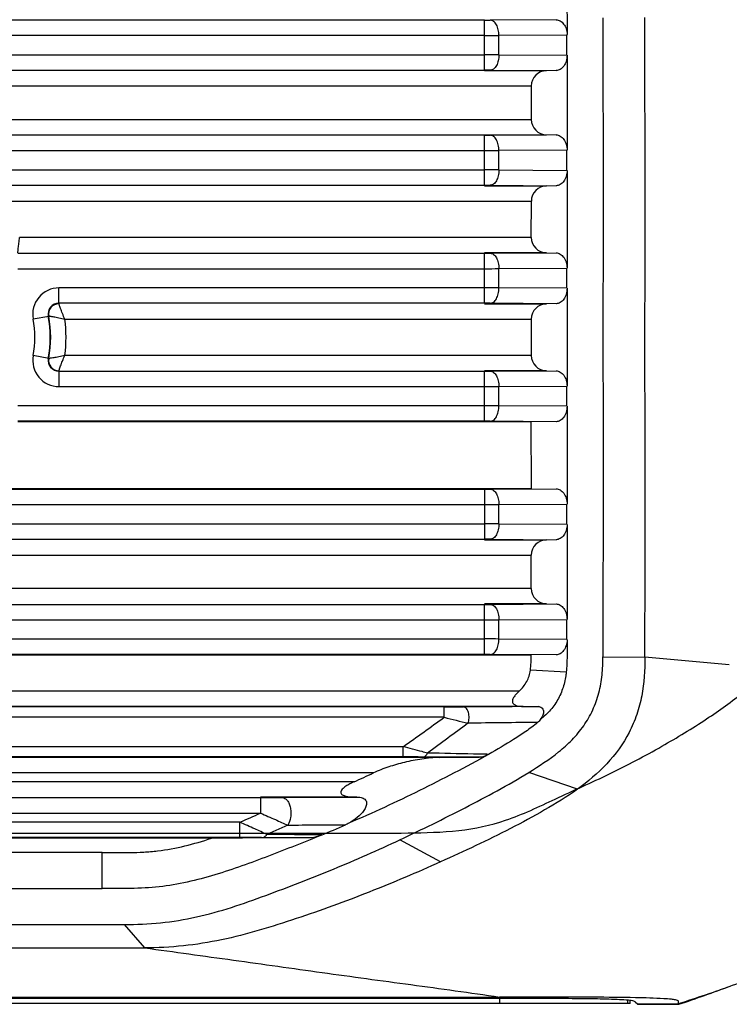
# Model space of a CAD drawing. Header units: millimetres. Extents: x 53 to 279, y 85 to 259.
# Tile 7 of 14: x 188 to 202, y 85 to 104. Entities that reach past the tile are written whole.
import ezdxf

# ---------------------------------------------------------------- set-up
doc = ezdxf.new("R2010")
doc.units = ezdxf.units.MM
doc.header["$LTSCALE"] = 23.1
doc.layers.add('00_COMPONENTS', color=7, linetype='CONTINUOUS')
doc.layers.add('20_ALL_FEATURES', color=7, linetype='CONTINUOUS')

msp = doc.modelspace()

# ---------------------------------------------------------------- linework, layer by layer
at = {"layer": '00_COMPONENTS'}
for p, q in [((197.195, 104.059), (182.764, 104.059)), ((197.195, 103.084), (197.195, 104.059)), ((198.592, 104.067), (197.309, 104.06)), ((197.195, 103.759), (182.721, 103.759)), ((198.804, 103.768), (197.479, 103.76)), ((197.479, 103.384), (197.479, 103.76)), ((198.804, 103.376), (198.804, 103.768)), ((182.721, 103.384), (197.195, 103.384)), ((197.479, 103.384), (198.804, 103.376)), ((182.764, 103.084), (197.195, 103.084)), ((198.405, 103.074), (197.195, 103.074)), ((197.309, 103.084), (198.592, 103.076)), ((198.109, 102.774), (173.658, 102.774)), ((198.109, 102.774), (198.109, 102.125)), ((173.658, 102.125), (198.109, 102.125)), ((197.195, 101.815), (182.764, 101.815)), ((197.195, 101.825), (198.406, 101.825)), ((197.195, 100.84), (197.195, 101.815)), ((198.592, 101.823), (197.308, 101.816)), ((197.195, 101.515), (182.721, 101.515)), ((198.804, 101.524), (197.478, 101.516)), ((197.478, 101.14), (197.478, 101.516)), ((198.804, 101.132), (198.804, 101.524)), ((182.721, 101.14), (197.195, 101.14)), ((197.478, 101.14), (198.804, 101.132)), ((182.764, 100.84), (197.195, 100.84)), ((197.195, 100.83), (198.407, 100.83)), ((197.308, 100.84), (198.592, 100.832)), ((173.658, 100.53), (198.11, 100.53)), ((198.109, 99.825), (198.11, 100.53)), ((198.109, 99.825), (188.127, 99.825)), ((188.091, 99.515), (197.195, 99.515)), ((198.406, 99.525), (197.195, 99.525)), ((197.195, 98.54), (197.195, 99.515)), ((197.308, 99.516), (198.592, 99.523)), ((188.091, 99.215), (197.195, 99.215)), ((197.478, 99.216), (198.804, 99.224)), ((197.478, 98.84), (197.478, 99.216)), ((198.804, 98.832), (198.804, 99.224)), ((197.195, 98.84), (188.893, 98.84)), ((188.893, 98.54), (188.893, 98.84)), ((198.804, 98.832), (197.478, 98.84)), ((197.195, 98.54), (188.893, 98.54)), ((197.195, 98.53), (198.405, 98.53)), ((198.592, 98.532), (197.308, 98.54)), ((188.39, 98.234), (188.694, 98.29)), ((189.008, 98.23), (198.108, 98.23)), ((198.108, 98.23), (198.108, 97.525)), ((188.694, 97.465), (188.39, 97.522)), ((198.108, 97.525), (189.008, 97.525)), ((188.894, 97.215), (197.195, 97.215)), ((188.894, 97.215), (188.894, 96.915)), ((198.405, 97.225), (197.195, 97.225)), ((197.195, 96.24), (197.195, 97.215)), ((197.308, 97.216), (198.592, 97.223)), ((188.894, 96.915), (197.195, 96.915)), ((197.478, 96.916), (198.804, 96.924)), ((197.478, 96.54), (197.478, 96.916)), ((198.804, 96.532), (198.804, 96.924)), ((197.195, 96.54), (188.092, 96.54)), ((198.804, 96.532), (197.478, 96.54)), ((197.195, 96.24), (188.092, 96.24)), ((198.109, 96.228), (188.092, 96.228)), ((198.592, 96.232), (197.308, 96.24)), ((198.11, 94.928), (198.109, 96.228)), ((182.764, 94.928), (198.11, 94.928)), ((182.764, 94.915), (197.195, 94.915)), ((197.195, 94.915), (197.195, 93.94)), ((197.308, 94.916), (198.593, 94.923)), ((182.721, 94.615), (197.195, 94.615)), ((197.478, 94.616), (198.804, 94.624)), ((197.478, 94.24), (197.478, 94.616)), ((198.804, 94.232), (198.804, 94.624)), ((182.721, 94.24), (197.195, 94.24)), ((197.478, 94.24), (198.804, 94.232)), ((182.764, 93.94), (197.195, 93.94)), ((197.195, 93.93), (198.406, 93.93)), ((197.308, 93.94), (198.592, 93.932)), ((173.658, 93.63), (198.109, 93.63)), ((198.109, 92.981), (198.109, 93.63)), ((198.109, 92.981), (173.658, 92.981)), ((182.764, 92.671), (197.195, 92.671)), ((198.405, 92.681), (197.195, 92.681)), ((197.195, 91.695), (197.195, 92.671)), ((197.308, 92.671), (198.592, 92.679)), ((182.721, 92.371), (197.195, 92.371)), ((197.478, 92.371), (198.804, 92.379)), ((197.478, 91.995), (197.478, 92.371)), ((198.804, 91.987), (198.804, 92.379)), ((197.195, 91.995), (182.721, 91.995)), ((198.804, 91.987), (197.478, 91.995)), ((197.195, 91.695), (182.764, 91.695)), ((198.107, 91.683), (182.764, 91.683)), ((198.592, 91.687), (197.308, 91.695)), ((199.507, 91.649), (200.327, 91.641)), ((201.973, 91.495), (200.327, 91.641)), ((198.791, 91.35), (198.091, 91.387)), ((198.791, 91.349), (198.091, 91.387)), ((197.875, 90.981), (130.101, 90.983)), ((197.949, 90.681), (179.749, 90.682)), ((196.411, 90.671), (179.749, 90.671)), ((196.411, 90.471), (196.411, 90.671)), ((197.733, 90.676), (196.788, 90.671)), ((198.242, 90.679), (197.733, 90.676)), ((197.949, 90.681), (198.242, 90.679)), ((196.411, 90.471), (179.721, 90.471)), ((195.608, 89.896), (179.721, 89.897)), ((195.608, 89.696), (195.608, 89.896)), ((195.608, 89.696), (179.749, 89.697)), ((196.313, 89.686), (179.749, 89.686)), ((197.089, 89.689), (195.999, 89.695)), ((196.313, 89.686), (197.089, 89.689)), ((195.029, 89.386), (132.947, 89.388)), ((199.008, 89.067), (198.058, 89.395)), ((194.653, 89.212), (133.322, 89.214)), ((176.763, 88.903), (192.827, 88.903)), ((194.703, 88.912), (192.827, 88.912)), ((192.827, 88.903), (192.827, 88.603)), ((193.253, 88.903), (194.599, 88.911)), ((194.599, 88.911), (194.703, 88.912)), ((194.703, 88.912), (194.733, 88.912)), ((194.703, 88.912), (194.733, 88.912)), ((194.703, 88.912), (194.733, 88.912)), ((176.72, 88.603), (192.827, 88.603)), ((192.422, 88.424), (176.72, 88.424)), ((192.422, 88.124), (192.422, 88.424)), ((193.357, 88.368), (192.952, 88.186)), ((192.422, 88.124), (176.763, 88.124)), ((191.87, 88.112), (176.763, 88.111)), ((192.268, 88.113), (191.87, 88.112)), ((192.472, 88.113), (192.268, 88.113)), ((193.771, 88.117), (192.472, 88.113)), ((193.771, 88.117), (192.847, 88.123)), ((196.338, 87.65), (195.547, 88.082)), ((189.737, 87.832), (138.24, 87.832)), ((189.739, 87.132), (189.737, 87.832)), ((138.239, 87.132), (189.739, 87.132)), ((190.168, 86.431), (190.564, 85.976)), ((137.406, 85.976), (190.564, 85.976)), ((200.038, 84.893), (127.933, 84.893)), ((166.97, 85.016), (197.491, 85.016)), ((168.028, 84.994), (197.493, 84.994)), ((197.493, 84.893), (197.493, 84.994)), ((199.985, 84.961), (199.985, 84.893)), ((200.038, 84.893), (200.038, 84.955)), ((200.135, 84.925), (200.191, 84.875)), ((200.191, 84.875), (200.984, 84.875)), ((200.99, 84.874), (200.191, 84.874)), ((200.985, 84.888), (200.985, 84.875))]:
    msp.add_line(p, q, dxfattribs=at)
for centre, radius, start, end in [((197.202, 122.495), 18.436, 269.9792, 270.3314), ((197.212, 218.953), 115.193, 269.99167, 270.13258), ((197.199, -23.549), 126.933, 89.87393, 90.00181), ((197.197, 82.786), 20.298, 89.6847, 90.0046), ((197.202, 120.251), 18.436, 269.9792, 270.3314), ((197.212, 216.709), 115.193, 269.99167, 270.13258), ((197.199, -25.793), 126.933, 89.87393, 90.00181), ((197.197, 80.541), 20.298, 89.6847, 90.0046), ((197.197, 119.811), 20.296, 269.9954, 270.3153), ((197.199, 226.079), 126.864, 269.99815, 270.1261), ((188.893, 98.328), 0.512, 90, 190.5875), ((197.212, -16.343), 115.183, 89.86741, 90.00833), ((188.893, 98.328), 0.212, 90, 190.5875), ((188.893, 98.328), 0.203, 90, 190.5875), ((197.202, 80.105), 18.435, 89.6686, 90.0208), ((186.485, 97.877), 2.238, 349.4199, 10.5875), ((186.485, 97.877), 2.247, 349.4199, 10.5875), ((186.485, 97.877), 1.938, 349.4199, 10.5875), ((186.485, 97.877), 2.547, 352.0482, 7.9609), ((188.894, 97.428), 0.512, 169.4199, 270), ((188.894, 97.428), 0.212, 169.4199, 270), ((188.894, 97.428), 0.203, 169.4199, 270), ((197.197, 117.511), 20.296, 269.9954, 270.3153), ((197.199, 223.779), 126.864, 269.99815, 270.1261), ((197.212, -18.643), 115.183, 89.86741, 90.00833), ((197.202, 77.805), 18.435, 89.6686, 90.0208), ((197.197, 115.211), 20.296, 269.9954, 270.3153), ((197.199, 221.479), 126.864, 269.99815, 270.1261), ((197.199, -32.693), 126.933, 89.87393, 90.00181), ((197.197, 73.641), 20.298, 89.6847, 90.0046), ((197.197, 112.967), 20.296, 269.9954, 270.3153), ((197.199, 219.235), 126.864, 269.99815, 270.1261), ((197.212, -23.187), 115.183, 89.86741, 90.00833), ((197.202, 73.26), 18.435, 89.6686, 90.0208), ((196.452, 157.207), 66.536, 269.96425, 270.28873), ((123.314, 191.814), 124.955, 305.34919, 305.80192), ((213.247, 155.649), 67.318, 255.51694, 255.92391), ((267.368, -6.028), 119.409, 126.18235, 126.65182), ((195.651, 25.325), 64.371, 89.6908, 90.03884), ((181.602, 117.902), 31.519, 294.4616, 295.2129), ((194.709, 90.562), 1.65, 268.9322, 269.7994), ((112.57, 270.18), 198.524, 293.71757, 293.84549), ((180.795, 119.875), 34.348, 292.6403, 293.4844), ((192.491, 16.571), 71.553, 89.71454, 90.05542), ((186.099, 128.51), 46.107, 288.8429, 290.1613)]:
    msp.add_arc(centre, radius, start, end, dxfattribs=at)
for centre, major_axis, ratio, start_param, end_param in [((198.408, 102.774), (-0.066, 0.293), 0.997632, -0.214206, 1.347863), ((198.409, 102.125), (-0.066, 0.293), 0.997632, 1.347863, 2.909933), ((198.409, 100.53), (0.041, 0.297), 0.996814, 0.146271, 1.70834), ((198.408, 99.825), (0.041, 0.297), 0.996814, -4.574845, -3.012775), ((198.408, 98.23), (-0.012, 0.3), 0.999472, -0.032725, 1.529344), ((198.408, 97.525), (-0.012, 0.3), 0.999472, 1.529344, 3.091414), ((198.409, 93.63), (0.069, 0.292), 0.99765, 0.239833, 1.801902), ((198.408, 92.981), (0.069, 0.292), 0.99765, -4.481283, -2.919213)]:
    msp.add_ellipse(centre, major_axis=major_axis, ratio=ratio, start_param=start_param, end_param=end_param, dxfattribs=at)
for points, knots in [([(198.536, 105.076), (198.605, 104.986), (198.689, 104.837), (198.756, 104.622), (198.787, 104.455), (198.802, 104.287), (198.809, 104.118), (198.808, 103.949), (198.808, 103.837), (198.812, 103.781)], [0, 0, 0, 0, 0.24982, 0.374983, 0.500036, 0.625055, 0.750042, 0.875052, 1, 1, 1, 1]), ([(197.479, 103.76), (197.478, 103.798), (197.47, 103.871), (197.436, 103.968), (197.383, 104.038), (197.331, 104.059), (197.309, 104.06)], [0, 0, 0, 0, 0.308106, 0.586891, 0.815507, 1, 1, 1, 1]), ([(198.592, 104.067), (198.619, 104.067), (198.678, 104.05), (198.748, 103.984), (198.796, 103.891), (198.808, 103.818), (198.811, 103.78)], [0, 0, 0, 0, 0.210639, 0.445846, 0.712283, 1, 1, 1, 1]), ([(199.507, 104.107), (199.503, 103.068), (199.517, 100.992), (199.502, 97.878), (199.518, 94.763), (199.503, 92.687), (199.507, 91.649)], [0, 0, 0, 0, 0.250002, 0.499999, 0.75, 1, 1, 1, 1]), ([(200.327, 91.641), (200.327, 92.68), (200.334, 94.759), (200.323, 97.877), (200.336, 100.995), (200.323, 103.074), (200.327, 104.114)], [0, 0, 0, 0, 0.249996, 0.500001, 0.750006, 1, 1, 1, 1]), ([(198.812, 103.781), (198.812, 103.778), (198.806, 103.777), (198.803, 103.772), (198.804, 103.769), (198.804, 103.768)], [0, 0, 0, 0, 0.50775, 0.736095, 1, 1, 1, 1]), ([(197.479, 103.384), (197.478, 103.345), (197.47, 103.272), (197.436, 103.176), (197.383, 103.105), (197.331, 103.084), (197.309, 103.084)], [0, 0, 0, 0, 0.308106, 0.586891, 0.815507, 1, 1, 1, 1]), ([(198.806, 103.376), (198.806, 103.337), (198.795, 103.262), (198.75, 103.164), (198.68, 103.094), (198.62, 103.076), (198.592, 103.076)], [0, 0, 0, 0, 0.288322, 0.555388, 0.790258, 1, 1, 1, 1]), ([(198.806, 103.376), (198.806, 103.067), (198.809, 102.45), (198.807, 101.833), (198.807, 101.524)], [0, 0, 0, 0, 0.500001, 1, 1, 1, 1]), ([(197.478, 101.516), (197.478, 101.554), (197.47, 101.627), (197.435, 101.724), (197.382, 101.794), (197.331, 101.815), (197.308, 101.816)], [0, 0, 0, 0, 0.308106, 0.586891, 0.815507, 1, 1, 1, 1]), ([(198.592, 101.823), (198.621, 101.823), (198.681, 101.805), (198.751, 101.736), (198.796, 101.638), (198.807, 101.563), (198.807, 101.524)], [0, 0, 0, 0, 0.209726, 0.444675, 0.711829, 1, 1, 1, 1]), ([(197.478, 101.14), (197.478, 101.101), (197.47, 101.028), (197.435, 100.932), (197.382, 100.861), (197.331, 100.84), (197.308, 100.84)], [0, 0, 0, 0, 0.308106, 0.586891, 0.815507, 1, 1, 1, 1]), ([(198.807, 101.131), (198.807, 101.093), (198.796, 101.018), (198.751, 100.92), (198.681, 100.85), (198.621, 100.832), (198.592, 100.832)], [0, 0, 0, 0, 0.288223, 0.555402, 0.790331, 1, 1, 1, 1]), ([(198.807, 101.131), (198.807, 100.813), (198.809, 100.177), (198.806, 99.542), (198.806, 99.224)], [0, 0, 0, 0, 0.5, 1, 1, 1, 1]), ([(188.091, 99.525), (188.091, 99.533), (188.096, 99.563), (188.101, 99.625), (188.113, 99.717), (188.122, 99.787), (188.127, 99.825)], [0, 0, 0, 0, 0.078966, 0.297004, 0.620363, 1, 1, 1, 1]), ([(197.308, 99.516), (197.331, 99.515), (197.382, 99.494), (197.435, 99.424), (197.47, 99.327), (197.478, 99.254), (197.478, 99.216)], [0, 0, 0, 0, 0.184493, 0.413109, 0.691894, 1, 1, 1, 1]), ([(198.592, 99.523), (198.62, 99.523), (198.68, 99.505), (198.75, 99.436), (198.795, 99.337), (198.806, 99.262), (198.806, 99.224)], [0, 0, 0, 0, 0.209689, 0.444552, 0.711642, 1, 1, 1, 1]), ([(197.308, 98.54), (197.331, 98.54), (197.382, 98.561), (197.435, 98.632), (197.47, 98.728), (197.478, 98.801), (197.478, 98.84)], [0, 0, 0, 0, 0.184493, 0.413109, 0.691894, 1, 1, 1, 1]), ([(198.806, 98.832), (198.806, 98.793), (198.795, 98.718), (198.751, 98.62), (198.681, 98.55), (198.62, 98.532), (198.592, 98.532)], [0, 0, 0, 0, 0.2882, 0.555218, 0.790151, 1, 1, 1, 1]), ([(198.806, 98.832), (198.806, 98.514), (198.81, 97.878), (198.806, 97.242), (198.806, 96.924)], [0, 0, 0, 0, 0.5, 1, 1, 1, 1]), ([(189.008, 98.23), (188.992, 98.266), (188.969, 98.32), (188.943, 98.389), (188.926, 98.434), (188.913, 98.473), (188.902, 98.501), (188.898, 98.52), (188.893, 98.528), (188.893, 98.53)], [0, 0, 0, 0, 0.37075, 0.541399, 0.693756, 0.821228, 0.917704, 0.978344, 1, 1, 1, 1]), ([(188.694, 98.29), (188.697, 98.291), (188.705, 98.289), (188.724, 98.288), (188.754, 98.283), (188.794, 98.278), (188.841, 98.27), (188.914, 98.255), (188.97, 98.242), (189.008, 98.23)], [0, 0, 0, 0, 0.021497, 0.081778, 0.177919, 0.305143, 0.457498, 0.628418, 1, 1, 1, 1]), ([(189.008, 97.525), (188.97, 97.514), (188.914, 97.5), (188.841, 97.486), (188.794, 97.477), (188.754, 97.472), (188.724, 97.467), (188.705, 97.467), (188.697, 97.464), (188.694, 97.465)], [0, 0, 0, 0, 0.371584, 0.542504, 0.694859, 0.822082, 0.918223, 0.978503, 1, 1, 1, 1]), ([(188.894, 97.225), (188.893, 97.227), (188.898, 97.236), (188.902, 97.254), (188.913, 97.283), (188.926, 97.321), (188.943, 97.366), (188.969, 97.435), (188.992, 97.489), (189.008, 97.525)], [0, 0, 0, 0, 0.021656, 0.082295, 0.178771, 0.306242, 0.458598, 0.629248, 1, 1, 1, 1]), ([(197.308, 97.216), (197.331, 97.215), (197.382, 97.194), (197.435, 97.124), (197.47, 97.027), (197.478, 96.954), (197.478, 96.916)], [0, 0, 0, 0, 0.184493, 0.413109, 0.691894, 1, 1, 1, 1]), ([(198.592, 97.223), (198.62, 97.223), (198.681, 97.205), (198.751, 97.136), (198.796, 97.038), (198.806, 96.962), (198.806, 96.924)], [0, 0, 0, 0, 0.209811, 0.444761, 0.711868, 1, 1, 1, 1]), ([(197.308, 96.24), (197.331, 96.24), (197.382, 96.261), (197.435, 96.332), (197.47, 96.428), (197.478, 96.501), (197.478, 96.54)], [0, 0, 0, 0, 0.184493, 0.413109, 0.691894, 1, 1, 1, 1]), ([(198.806, 96.532), (198.806, 96.493), (198.795, 96.418), (198.75, 96.32), (198.68, 96.25), (198.62, 96.232), (198.592, 96.232)], [0, 0, 0, 0, 0.288376, 0.555476, 0.790333, 1, 1, 1, 1]), ([(198.806, 96.532), (198.806, 96.214), (198.809, 95.578), (198.807, 94.942), (198.807, 94.624)], [0, 0, 0, 0, 0.5, 1, 1, 1, 1]), ([(197.308, 94.916), (197.331, 94.915), (197.382, 94.894), (197.435, 94.824), (197.47, 94.727), (197.478, 94.654), (197.478, 94.616)], [0, 0, 0, 0, 0.184493, 0.413109, 0.691894, 1, 1, 1, 1]), ([(198.593, 94.923), (198.621, 94.923), (198.681, 94.905), (198.751, 94.836), (198.796, 94.738), (198.807, 94.663), (198.807, 94.624)], [0, 0, 0, 0, 0.209647, 0.44457, 0.711758, 1, 1, 1, 1]), ([(197.478, 94.24), (197.478, 94.201), (197.47, 94.128), (197.435, 94.032), (197.382, 93.961), (197.331, 93.94), (197.308, 93.94)], [0, 0, 0, 0, 0.308106, 0.586891, 0.815507, 1, 1, 1, 1]), ([(198.807, 94.231), (198.807, 94.193), (198.796, 94.118), (198.751, 94.02), (198.681, 93.95), (198.621, 93.932), (198.592, 93.932)], [0, 0, 0, 0, 0.288169, 0.555322, 0.790272, 1, 1, 1, 1]), ([(198.807, 94.231), (198.807, 93.923), (198.809, 93.305), (198.806, 92.688), (198.806, 92.379)], [0, 0, 0, 0, 0.499999, 1, 1, 1, 1]), ([(197.308, 92.671), (197.331, 92.671), (197.382, 92.65), (197.436, 92.579), (197.47, 92.483), (197.478, 92.41), (197.478, 92.371)], [0, 0, 0, 0, 0.184493, 0.413109, 0.691894, 1, 1, 1, 1]), ([(198.592, 92.679), (198.62, 92.679), (198.68, 92.661), (198.75, 92.591), (198.795, 92.493), (198.806, 92.418), (198.806, 92.379)], [0, 0, 0, 0, 0.209744, 0.444615, 0.71168, 1, 1, 1, 1]), ([(197.308, 91.695), (197.331, 91.695), (197.382, 91.717), (197.436, 91.787), (197.47, 91.884), (197.478, 91.957), (197.478, 91.995)], [0, 0, 0, 0, 0.184493, 0.413109, 0.691894, 1, 1, 1, 1]), ([(198.81, 91.976), (198.808, 91.939), (198.795, 91.866), (198.748, 91.771), (198.678, 91.705), (198.619, 91.688), (198.592, 91.687)], [0, 0, 0, 0, 0.287965, 0.554741, 0.789728, 1, 1, 1, 1]), ([(198.811, 91.976), (198.808, 91.924), (198.809, 91.819), (198.808, 91.663), (198.803, 91.506), (198.797, 91.402), (198.791, 91.35)], [0, 0, 0, 0, 0.249961, 0.49998, 0.750021, 1, 1, 1, 1]), ([(198.804, 91.987), (198.804, 91.986), (198.803, 91.983), (198.806, 91.979), (198.811, 91.979), (198.811, 91.976)], [0, 0, 0, 0, 0.264118, 0.491619, 1, 1, 1, 1]), ([(198.058, 89.395), (198.258, 89.519), (198.557, 89.712), (198.911, 90.026), (199.14, 90.299), (199.317, 90.608), (199.436, 90.944), (199.498, 91.294), (199.507, 91.53), (199.508, 91.649)], [0, 0, 0, 0, 0.249842, 0.374836, 0.499891, 0.624952, 0.749997, 0.875014, 1, 1, 1, 1]), ([(200.327, 91.641), (200.328, 91.389), (200.303, 91.009), (200.176, 90.52), (199.978, 90.055), (199.602, 89.538), (199.212, 89.215), (199.008, 89.067)], [0, 0, 0, 0, 0.249945, 0.37512, 0.500289, 0.750066, 1, 1, 1, 1]), ([(197.875, 90.981), (197.931, 91.035), (198.033, 91.157), (198.081, 91.31), (198.091, 91.387)], [0, 0, 0, 0, 0.500226, 1, 1, 1, 1]), ([(198.791, 91.35), (198.789, 91.327), (198.783, 91.283), (198.768, 91.194), (198.742, 91.085), (198.698, 90.957), (198.621, 90.795), (198.52, 90.645), (198.395, 90.515), (198.324, 90.459), (198.286, 90.436)], [0, 0, 0, 0, 0.062536, 0.125079, 0.250128, 0.375165, 0.500208, 0.749961, 0.874987, 1, 1, 1, 1]), ([(197.875, 90.981), (197.857, 90.964), (197.821, 90.929), (197.774, 90.874), (197.74, 90.818), (197.737, 90.754), (197.779, 90.713), (197.831, 90.693), (197.889, 90.683), (197.929, 90.681), (197.949, 90.681)], [0, 0, 0, 0, 0.15015, 0.297144, 0.433147, 0.545136, 0.647676, 0.75812, 0.876364, 1, 1, 1, 1]), ([(196.874, 90.353), (196.887, 90.385), (196.896, 90.438), (196.894, 90.509), (196.885, 90.56), (196.868, 90.605), (196.842, 90.649), (196.809, 90.671), (196.788, 90.671)], [0, 0, 0, 0, 0.283947, 0.434201, 0.578866, 0.710933, 0.825602, 1, 1, 1, 1]), ([(198.242, 90.679), (198.266, 90.679), (198.305, 90.669), (198.337, 90.63), (198.352, 90.58), (198.339, 90.507), (198.306, 90.458), (198.286, 90.436)], [0, 0, 0, 0, 0.228867, 0.340148, 0.45735, 0.715984, 1, 1, 1, 1]), ([(198.231, 90.365), (198.007, 90.368), (197.554, 90.363), (197.102, 90.357), (196.874, 90.353)], [0, 0, 0, 0, 0.496189, 1, 1, 1, 1]), ([(198.231, 90.365), (198.158, 90.305), (198.004, 90.192), (197.686, 89.984), (197.44, 89.84), (197.274, 89.746)], [0, 0, 0, 0, 0.250083, 0.500144, 1, 1, 1, 1]), ([(196.087, 89.772), (196.052, 89.781), (195.892, 89.823), (195.732, 89.864), (195.608, 89.896)], [0, 0, 0, 0, 0.220369, 1, 1, 1, 1]), ([(197.274, 89.746), (197.054, 89.621), (196.608, 89.381), (195.93, 89.039), (195.244, 88.711), (194.782, 88.505), (194.549, 88.406)], [0, 0, 0, 0, 0.249993, 0.500011, 0.750002, 1, 1, 1, 1]), ([(196.313, 89.686), (196.2, 89.685), (195.971, 89.661), (195.746, 89.616), (195.633, 89.589)], [0, 0, 0, 0, 0.491762, 1, 1, 1, 1]), ([(195.999, 89.695), (196.016, 89.696), (196.056, 89.715), (196.078, 89.751), (196.087, 89.772)], [0, 0, 0, 0, 0.436501, 1, 1, 1, 1]), ([(197.277, 89.747), (197.178, 89.748), (196.781, 89.755), (196.385, 89.768), (196.087, 89.772)], [0, 0, 0, 0, 0.249339, 1, 1, 1, 1]), ([(197.277, 89.747), (197.247, 89.73), (197.187, 89.703), (197.121, 89.689), (197.089, 89.689)], [0, 0, 0, 0, 0.511968, 1, 1, 1, 1]), ([(195.633, 89.589), (195.53, 89.564), (195.325, 89.506), (195.125, 89.431), (195.029, 89.386)], [0, 0, 0, 0, 0.49706, 1, 1, 1, 1]), ([(195.547, 88.082), (195.975, 88.283), (196.823, 88.698), (197.656, 89.147), (198.058, 89.395)], [0, 0, 0, 0, 0.500178, 1, 1, 1, 1]), ([(194.653, 89.212), (194.625, 89.199), (194.569, 89.172), (194.502, 89.134), (194.453, 89.098), (194.42, 89.069), (194.395, 89.037), (194.387, 88.998), (194.407, 88.967), (194.438, 88.949), (194.474, 88.936), (194.526, 88.924), (194.594, 88.915), (194.65, 88.913), (194.678, 88.912)], [0, 0, 0, 0, 0.139954, 0.27908, 0.347575, 0.414284, 0.476327, 0.529521, 0.578745, 0.632257, 0.689336, 0.748932, 0.872598, 1, 1, 1, 1]), ([(199.008, 89.067), (198.803, 88.92), (198.371, 88.657), (197.706, 88.297), (197.026, 87.965), (196.568, 87.753), (196.338, 87.65)], [0, 0, 0, 0, 0.249998, 0.499986, 0.749997, 1, 1, 1, 1]), ([(192.827, 88.903), (192.864, 88.903), (193.006, 88.903), (193.148, 88.903), (193.253, 88.903)], [0, 0, 0, 0, 0.259236, 1, 1, 1, 1]), ([(193.253, 88.903), (193.27, 88.903), (193.308, 88.891), (193.354, 88.846), (193.39, 88.78), (193.413, 88.699), (193.422, 88.61), (193.414, 88.496), (193.388, 88.412), (193.357, 88.368)], [0, 0, 0, 0, 0.085168, 0.185559, 0.30588, 0.443509, 0.591049, 0.739243, 1, 1, 1, 1]), ([(194.792, 88.906), (194.818, 88.9), (194.856, 88.884), (194.887, 88.842), (194.9, 88.793), (194.886, 88.725), (194.829, 88.622), (194.716, 88.508), (194.607, 88.437), (194.549, 88.406)], [0, 0, 0, 0, 0.113615, 0.165146, 0.216691, 0.326784, 0.449281, 0.71676, 1, 1, 1, 1]), ([(200.984, 84.889), (201.337, 85.001), (202.037, 85.237), (203.071, 85.637), (204.091, 86.073), (205.095, 86.542), (206.086, 87.041), (207.061, 87.569), (208.018, 88.129), (208.632, 88.542), (208.954, 88.724)], [0, 0, 0, 0, 0.125, 0.250002, 0.375005, 0.500007, 0.62501, 0.750011, 0.875008, 1, 1, 1, 1]), ([(192.827, 88.603), (192.923, 88.559), (193.1, 88.482), (193.277, 88.403), (193.357, 88.368)], [0, 0, 0, 0, 0.547014, 1, 1, 1, 1]), ([(192.952, 88.186), (192.872, 88.222), (192.745, 88.28), (192.568, 88.359), (192.471, 88.401), (192.422, 88.424)], [0, 0, 0, 0, 0.451578, 0.721001, 1, 1, 1, 1]), ([(193.357, 88.368), (193.451, 88.369), (193.826, 88.371), (194.202, 88.371), (194.483, 88.372)], [0, 0, 0, 0, 0.250468, 1, 1, 1, 1]), ([(189.737, 87.832), (189.917, 87.833), (190.188, 87.828), (190.548, 87.839), (190.908, 87.871), (191.352, 87.952), (191.698, 88.056), (191.87, 88.112)], [0, 0, 0, 0, 0.24997, 0.374931, 0.5, 0.750002, 1, 1, 1, 1]), ([(194.018, 88.173), (193.674, 88.035), (192.987, 87.758), (192.116, 87.441), (191.399, 87.249), (190.851, 87.152), (190.294, 87.128), (189.924, 87.133), (189.739, 87.132)], [0, 0, 0, 0, 0.24993, 0.499831, 0.625041, 0.750037, 0.874901, 1, 1, 1, 1]), ([(192.847, 88.123), (192.866, 88.123), (192.908, 88.137), (192.938, 88.168), (192.952, 88.186)], [0, 0, 0, 0, 0.45877, 1, 1, 1, 1]), ([(194.021, 88.175), (194.001, 88.167), (193.921, 88.136), (193.835, 88.118), (193.771, 88.117)], [0, 0, 0, 0, 0.254704, 1, 1, 1, 1]), ([(190.168, 86.431), (190.64, 86.427), (191.59, 86.524), (192.933, 86.99), (194.254, 87.501), (195.12, 87.881), (195.547, 88.082)], [0, 0, 0, 0, 0.249638, 0.499674, 0.749952, 1, 1, 1, 1]), ([(196.338, 87.65), (195.878, 87.445), (194.95, 87.049), (193.764, 86.618), (192.803, 86.312), (192.07, 86.12), (191.322, 86.001), (190.817, 85.975), (190.564, 85.975)], [0, 0, 0, 0, 0.249928, 0.499813, 0.624899, 0.749884, 0.874934, 1, 1, 1, 1]), ([(137.102, 86.462), (137.376, 86.433), (137.931, 86.431), (138.759, 86.432), (139.588, 86.432), (140.417, 86.432), (141.247, 86.431), (142.352, 86.431), (143.734, 86.432), (145.393, 86.432), (147.051, 86.432), (148.709, 86.432), (150.92, 86.432), (153.684, 86.431), (157.001, 86.431), (160.318, 86.431), (163.635, 86.432), (166.951, 86.432), (171.374, 86.432), (176.902, 86.431), (183.535, 86.431), (187.957, 86.431), (190.168, 86.431)], [0, 0, 0, 0, 0.015616, 0.031244, 0.046868, 0.062492, 0.078116, 0.093741, 0.124992, 0.156243, 0.187493, 0.218744, 0.249994, 0.312495, 0.374995, 0.437495, 0.499995, 0.562496, 0.624997, 0.749999, 0.875, 1, 1, 1, 1]), ([(190.564, 85.975), (191.142, 85.896), (192.296, 85.737), (193.739, 85.535), (194.893, 85.375), (196.049, 85.218), (196.915, 85.102), (197.491, 85.016)], [0, 0, 0, 0, 0.250113, 0.499868, 0.624893, 0.750142, 1, 1, 1, 1]), ([(200.983, 84.888), (200.979, 84.895), (200.976, 84.908), (200.982, 84.924), (200.981, 84.94), (200.957, 84.952), (200.912, 84.964), (200.821, 84.975), (200.561, 84.993), (200.052, 85.006), (199.29, 85.014), (198.406, 85.016), (197.797, 85.017), (197.491, 85.016)], [0, 0, 0, 0, 0.006911, 0.010395, 0.013825, 0.019356, 0.030833, 0.054153, 0.096047, 0.25195, 0.484861, 0.741061, 1, 1, 1, 1]), ([(197.493, 84.994), (197.915, 84.994), (198.533, 84.994), (199.296, 84.987), (199.638, 84.98), (199.785, 84.973)], [0, 0, 0, 0, 0.552155, 0.808398, 1, 1, 1, 1]), ([(199.785, 84.973), (199.843, 84.971), (199.934, 84.966), (200.041, 84.956), (200.098, 84.945), (200.122, 84.935), (200.128, 84.93)], [0, 0, 0, 0, 0.501454, 0.785118, 0.928236, 1, 1, 1, 1])]:
    msp.add_open_spline(points, degree=3, knots=knots, dxfattribs=at)
for points in [[(198.091, 91.387), (198.104, 91.485), (198.106, 91.584), (198.107, 91.683)], [(198.286, 90.436), (198.275, 90.408), (198.254, 90.384), (198.231, 90.365)], [(194.733, 88.912), (194.753, 88.912), (194.773, 88.91), (194.792, 88.906)], [(194.549, 88.406), (194.528, 88.393), (194.506, 88.382), (194.483, 88.372)], [(194.02, 88.175), (193.664, 88.177), (193.308, 88.183), (192.952, 88.186)], [(200.128, 84.93), (200.131, 84.929), (200.133, 84.927), (200.135, 84.925)]]:
    msp.add_open_spline(points, degree=3, dxfattribs=at)
at = {"layer": '20_ALL_FEATURES'}
msp.add_line((133.371, 88.212), (194.599, 88.212), dxfattribs=at)
for points, knots in [([(203.839, 99.773), (203.836, 100.091), (203.821, 100.702), (203.789, 101.577), (203.712, 102.359), (203.592, 103.061), (203.292, 103.673), (202.859, 104.24), (202.276, 104.797), (201.53, 105.322), (200.66, 105.851), (199.669, 106.368), (198.622, 106.832), (197.629, 107.268), (196.646, 107.52), (195.64, 107.527), (194.953, 107.537), (194.59, 107.53)], [0, 0, 0, 0, 0.069243, 0.132568, 0.189982, 0.240119, 0.285882, 0.336375, 0.394443, 0.460264, 0.533839, 0.615508, 0.702739, 0.782489, 0.850655, 0.921231, 1, 1, 1, 1]), ([(194.599, 88.212), (194.968, 88.206), (195.668, 88.214), (196.68, 88.231), (197.661, 88.437), (198.609, 88.899), (199.637, 89.354), (200.625, 89.873), (201.502, 90.406), (202.239, 90.931), (202.828, 91.47), (203.253, 92.028), (203.558, 92.6), (203.69, 93.237), (203.774, 93.933), (203.814, 94.714), (203.837, 95.57), (203.849, 96.502), (203.855, 97.515), (203.855, 98.613), (203.845, 99.376), (203.839, 99.773)], [0, 0, 0, 0, 0.062836, 0.119223, 0.172185, 0.23193, 0.298068, 0.363802, 0.421727, 0.47276, 0.517722, 0.557076, 0.59179, 0.626991, 0.667006, 0.71141, 0.759983, 0.81285, 0.870187, 0.932392, 1, 1, 1, 1])]:
    msp.add_open_spline(points, degree=3, knots=knots, dxfattribs=at)

doc.saveas('drawing.dxf')
